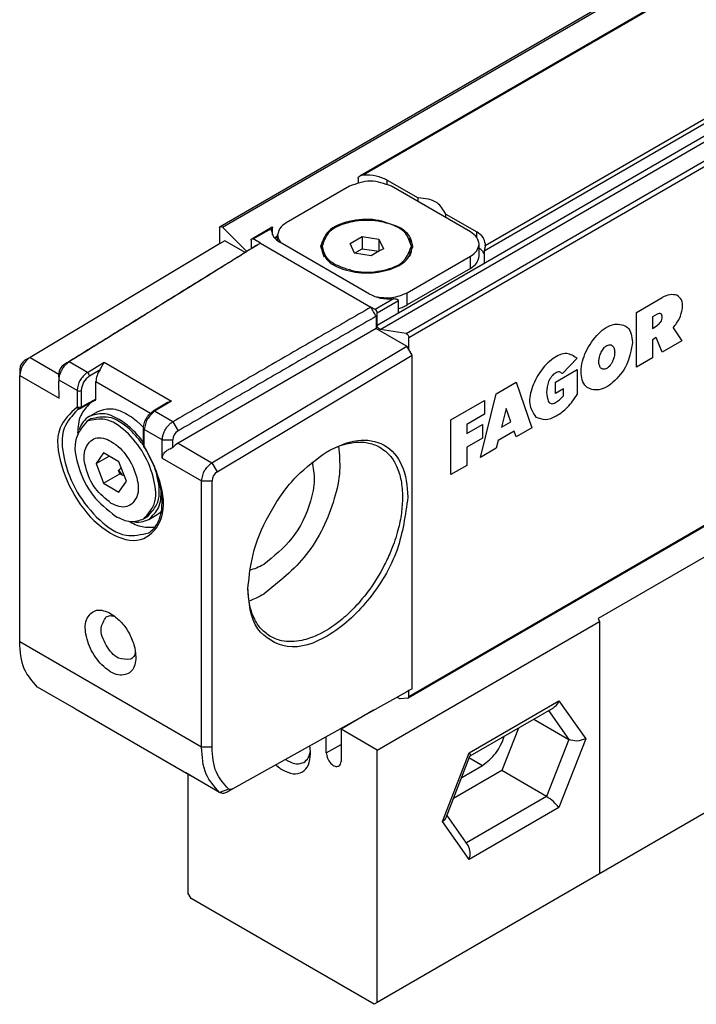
# Model space of a CAD drawing. Header units: millimetres. Extents: x -500 to 996, y -644 to 328.
# Tile 4 of 22: x -234 to -225, y -74 to -61. Entities that reach past the tile are written whole.
import ezdxf

# ---------------------------------------------------------------- set-up
doc = ezdxf.new("R2010")
doc.units = ezdxf.units.MM

# ---------------------------------------------------------------- blocks, each defined once
blk = doc.blocks.new('CABEZA_RANURADA_REGLA_S__10', base_point=(-1157.092, -369.949))
at = {"color": 7, "linetype": 'Continuous'}
for p, q in [((-1080.587, -313.656), (-1078.603, -314.805)), ((-1101.32, -327.953), (-1078.603, -314.805)), ((-1078.603, -314.805), (-1078.603, -331.767)), ((-1098.516, -330.324), (-1092.923, -327.097)), ((-1101.655, -327.901), (-1129.515, -344.026)), ((-1101.655, -345.108), (-1101.655, -327.901)), ((-1101.32, -327.953), (-1101.655, -327.901)), ((-1101.32, -344.915), (-1101.32, -327.953)), ((-1094.726, -328.14), (-1092.073, -329.675)), ((-1094.124, -327.792), (-1092.073, -328.978)), ((-1095.283, -328.463), (-1096.394, -331.325)), ((-1100.132, -334.486), (-1098.516, -330.324)), ((-1098.521, -330.337), (-1098.516, -330.324)), ((-1096.394, -331.325), (-1099.632, -333.199)), ((-1099.081, -331.779), (-1097.695, -330.977)), ((-1093.389, -333.065), (-1096.394, -331.325)), ((-1101.32, -344.915), (-1078.603, -331.767)), ((-1098.656, -336.36), (-1100.077, -334.344)), ((-1129.515, -344.026), (-1129.425, -344.219)), ((-1144.364, -352.865), (-1129.425, -344.219)), ((-1129.425, -344.219), (-1129.425, -361.181)), ((-1101.655, -345.108), (-1129.425, -361.181)), ((-1101.32, -344.915), (-1101.655, -345.108)), ((-1138.114, -353.242), (-1132.521, -350.015)), ((-1144.616, -350.188), (-1146.803, -351.454)), ((-1134.881, -351.381), (-1135.992, -354.243)), ((-1133.848, -350.783), (-1131.497, -352.144)), ((-1147.793, -353.05), (-1147.793, -351.963)), ((-1144.364, -352.865), (-1146.803, -351.454)), ((-1146.803, -351.454), (-1146.803, -353.623)), ((-1144.364, -369.828), (-1144.364, -352.865)), ((-1139.73, -357.404), (-1138.131, -353.262)), ((-1138.131, -353.262), (-1138.114, -353.242)), ((-1138.679, -354.698), (-1137.293, -353.895)), ((-1157.092, -354.497), (-1157.092, -362.461)), ((-1135.992, -354.243), (-1139.23, -356.118)), ((-1132.987, -355.983), (-1135.992, -354.243)), ((-1138.254, -359.278), (-1139.675, -357.262)), ((-1129.425, -361.181), (-1144.364, -369.828)), ((-1156.88, -362.828), (-1157.092, -362.461)), ((-1144.576, -369.949), (-1156.88, -362.828)), ((-1144.364, -369.828), (-1144.576, -369.949))]:
    blk.add_line(p, q, dxfattribs=at)
at = {"color": 3, "linetype": 'Continuous'}
for p, q in [((-1098.595, -330.127), (-1092.553, -326.63)), ((-1092.553, -326.63), (-1091.013, -328.814)), ((-1093.261, -327.293), (-1092.073, -328.978)), ((-1091.013, -329.839), (-1091.013, -328.814)), ((-1092.073, -329.675), (-1092.073, -328.978)), ((-1100.391, -334.754), (-1098.595, -330.127)), ((-1092.073, -329.675), (-1093.389, -333.065)), ((-1091.013, -329.839), (-1092.553, -333.806)), ((-1098.573, -330.469), (-1097.695, -330.977)), ((-1093.389, -333.065), (-1098.779, -336.184)), ((-1092.553, -333.806), (-1098.595, -337.303)), ((-1098.595, -337.303), (-1100.391, -334.754)), ((-1116.492, -339.68), (-1115.738, -337.736)), ((-1115.432, -337.559), (-1114.677, -338.629)), ((-1114.83, -339.024), (-1116.339, -339.897)), ((-1138.193, -353.045), (-1132.151, -349.548)), ((-1132.151, -349.548), (-1130.354, -352.096)), ((-1132.859, -350.211), (-1131.497, -352.144)), ((-1147.793, -353.05), (-1146.803, -352.477)), ((-1131.497, -352.144), (-1132.987, -355.983)), ((-1130.354, -352.096), (-1132.151, -356.724)), ((-1139.989, -357.673), (-1138.193, -353.045)), ((-1138.171, -353.387), (-1137.293, -353.895)), ((-1132.987, -355.983), (-1138.377, -359.103)), ((-1132.151, -356.724), (-1138.193, -360.221)), ((-1138.193, -360.221), (-1139.989, -357.673))]:
    blk.add_line(p, q, dxfattribs=at)
at = {"color": 7, "linetype": 'Continuous'}
for points, knots in [([(-1092.553, -326.63), (-1092.598, -326.728), (-1092.683, -326.915), (-1092.846, -327.038), (-1092.923, -327.097)], [0, 0, 0, 0, 0.3192626, 0.6047194, 0.6047194, 0.6047194, 0.6047194]), ([(-1091.013, -328.814), (-1091.185, -328.924), (-1091.517, -329.134), (-1091.893, -329.029), (-1092.073, -328.978)], [0, 0, 0, 0, 0.583316, 1.119502, 1.119502, 1.119502, 1.119502]), ([(-1097.695, -330.977), (-1097.372, -330.724), (-1096.7, -330.199), (-1096.375, -329.408), (-1096.207, -328.997)], [0, 0, 0, 0, 1.208591, 2.514789, 2.514789, 2.514789, 2.514789]), ([(-1098.595, -330.127), (-1098.566, -330.165), (-1098.522, -330.224), (-1098.518, -330.297), (-1098.516, -330.324)], [0, 0, 0, 0, 0.1380729, 0.2162045, 0.2162045, 0.2162045, 0.2162045]), ([(-1091.013, -329.839), (-1091.192, -329.857), (-1091.559, -329.894), (-1091.899, -329.749), (-1092.073, -329.675)], [0, 0, 0, 0, 0.530448, 1.08893, 1.08893, 1.08893, 1.08893]), ([(-1092.553, -333.806), (-1092.671, -333.668), (-1092.916, -333.382), (-1093.228, -333.173), (-1093.389, -333.065)], [0, 0, 0, 0, 0.544, 1.122304, 1.122304, 1.122304, 1.122304]), ([(-1100.391, -334.754), (-1100.332, -334.717), (-1100.223, -334.648), (-1100.16, -334.537), (-1100.132, -334.486)], [0, 0, 0, 0, 0.2062327, 0.3781989, 0.3781989, 0.3781989, 0.3781989]), ([(-1098.595, -337.303), (-1098.547, -337.132), (-1098.457, -336.809), (-1098.592, -336.504), (-1098.656, -336.36)], [0, 0, 0, 0, 0.5140954, 0.9715545, 0.9715545, 0.9715545, 0.9715545]), ([(-1132.151, -349.548), (-1132.196, -349.646), (-1132.281, -349.833), (-1132.444, -349.957), (-1132.521, -350.015)], [0, 0, 0, 0, 0.3192626, 0.6047194, 0.6047194, 0.6047194, 0.6047194]), ([(-1137.293, -353.895), (-1136.97, -353.643), (-1136.298, -353.117), (-1135.973, -352.326), (-1135.805, -351.916)], [0, 0, 0, 0, 1.208591, 2.514789, 2.514789, 2.514789, 2.514789]), ([(-1148.854, -353.121), (-1148.857, -353.033), (-1148.861, -352.853), (-1148.891, -352.675), (-1148.906, -352.584)], [0, 0, 0, 0, 0.2640183, 0.5397834, 0.5397834, 0.5397834, 0.5397834]), ([(-1130.354, -352.096), (-1130.55, -352.174), (-1130.926, -352.325), (-1131.311, -352.203), (-1131.497, -352.144)], [0, 0, 0, 0, 0.609864, 1.175662, 1.175662, 1.175662, 1.175662]), ([(-1150.728, -354.197), (-1150.496, -354.309), (-1150.075, -354.512), (-1149.363, -354.401), (-1148.909, -353.842), (-1148.873, -353.377), (-1148.854, -353.121)], [0, 0, 0, 0, 0.759585, 1.378584, 1.996766, 2.754743, 2.754743, 2.754743, 2.754743]), ([(-1149.297, -353.693), (-1149.186, -353.597), (-1148.943, -353.389), (-1148.891, -353.072), (-1148.863, -352.9)], [0, 0, 0, 0, 0.4275732, 0.9296149, 0.9296149, 0.9296149, 0.9296149]), ([(-1147.793, -353.05), (-1147.774, -353.175), (-1147.734, -353.437), (-1147.516, -353.746), (-1147.241, -353.989), (-1147.035, -353.956), (-1146.948, -353.942)], [0, 0, 0, 0, 0.375138, 0.780565, 1.128475, 1.382089, 1.382089, 1.382089, 1.382089]), ([(-1138.193, -353.045), (-1138.164, -353.083), (-1138.12, -353.143), (-1138.116, -353.216), (-1138.114, -353.242)], [0, 0, 0, 0, 0.1380729, 0.2162045, 0.2162045, 0.2162045, 0.2162045]), ([(-1151.192, -353.861), (-1151.117, -353.924), (-1150.971, -354.047), (-1150.808, -354.148), (-1150.728, -354.197)], [0, 0, 0, 0, 0.2928867, 0.5739171, 0.5739171, 0.5739171, 0.5739171]), ([(-1150.526, -353.489), (-1150.501, -353.506), (-1150.451, -353.539), (-1150.4, -353.57), (-1150.374, -353.585)], [0, 0, 0, 0, 0.0903728, 0.1792766, 0.1792766, 0.1792766, 0.1792766]), ([(-1150.374, -353.585), (-1150.182, -353.682), (-1149.833, -353.859), (-1149.463, -353.744), (-1149.297, -353.693)], [0, 0, 0, 0, 0.617537, 1.120661, 1.120661, 1.120661, 1.120661]), ([(-1146.948, -353.942), (-1146.906, -353.904), (-1146.815, -353.819), (-1146.807, -353.692), (-1146.803, -353.623)], [0, 0, 0, 0, 0.1629939, 0.3628017, 0.3628017, 0.3628017, 0.3628017]), ([(-1132.151, -356.724), (-1132.269, -356.586), (-1132.514, -356.301), (-1132.826, -356.091), (-1132.987, -355.983)], [0, 0, 0, 0, 0.544, 1.122304, 1.122304, 1.122304, 1.122304]), ([(-1139.989, -357.673), (-1139.93, -357.635), (-1139.821, -357.566), (-1139.758, -357.455), (-1139.73, -357.404)], [0, 0, 0, 0, 0.2062327, 0.3781989, 0.3781989, 0.3781989, 0.3781989]), ([(-1138.193, -360.221), (-1138.145, -360.05), (-1138.055, -359.727), (-1138.19, -359.422), (-1138.254, -359.278)], [0, 0, 0, 0, 0.5140954, 0.9715545, 0.9715545, 0.9715545, 0.9715545])]:
    blk.add_open_spline(points, degree=3, knots=knots, dxfattribs=at)
at = {"color": 3, "linetype": 'Continuous'}
for points, knots in [([(-1115.738, -337.736), (-1115.696, -337.651), (-1115.628, -337.512), (-1115.486, -337.546), (-1115.432, -337.559)], [0, 0, 0, 0, 0.2442487, 0.3979015, 0.3979015, 0.3979015, 0.3979015]), ([(-1114.677, -338.629), (-1114.668, -338.701), (-1114.646, -338.857), (-1114.765, -338.965), (-1114.83, -339.024)], [0, 0, 0, 0, 0.2038571, 0.4481876, 0.4481876, 0.4481876, 0.4481876]), ([(-1116.339, -339.897), (-1116.401, -339.903), (-1116.545, -339.915), (-1116.511, -339.765), (-1116.492, -339.68)], [0, 0, 0, 0, 0.153521, 0.3571808, 0.3571808, 0.3571808, 0.3571808])]:
    blk.add_open_spline(points, degree=3, knots=knots, dxfattribs=at)
blk = doc.blocks.new('REGLA_S_CM-1240__11', base_point=(-1168.406, -355.803))
at = {"color": 7, "linetype": 'Continuous'}
for p, q in [((-1154.929, -317.671), (-646.52, -23.417)), ((-651.658, -28.444), (-1145.548, -314.295)), ((-633.874, -55.11), (-1142.284, -349.365)), ((-1146.238, -314.966), (-1150.48, -317.421)), ((-1143.692, -314.557), (-1141.622, -315.755)), ((-1138.106, -318.035), (-1143.409, -314.966)), ((-1141.622, -316), (-1141.622, -315.755)), ((-1139.752, -317.083), (-1139.752, -316.838)), ((-1139.752, -316.838), (-1137.682, -318.036)), ((-1154.971, -317.763), (-1154.971, -318.828)), ((-1153.144, -319.354), (-1154.781, -317.719)), ((-1152.808, -318.497), (-1151.441, -317.705)), ((-1151.48, -317.796), (-1151.49, -317.913)), ((-1151.066, -318.626), (-1151.066, -318.24)), ((-1154.971, -318.828), (-1167.711, -326.467)), ((-1154.617, -318.625), (-1154.971, -318.828)), ((-1153.247, -319.418), (-1154.617, -318.625)), ((-1152.849, -318.588), (-1152.849, -319.171)), ((-1152.213, -318.793), (-1152.708, -318.507)), ((-1151.066, -318.371), (-1151.241, -318.473)), ((-1144.894, -322.21), (-1150.905, -318.732)), ((-1146.186, -318.824), (-1145.37, -318.351)), ((-1145.888, -319.47), (-1146.186, -318.824)), ((-1145.37, -318.351), (-1144.255, -318.524)), ((-1145.37, -318.351), (-1145.37, -319.167)), ((-1144.255, -318.524), (-1143.956, -319.17)), ((-1144.255, -318.524), (-1144.255, -319.34)), ((-1137.52, -319.669), (-1137.52, -318.854)), ((-1137.106, -318.971), (-1137.096, -318.854)), ((-1148.071, -319.16), (-1148.071, -318.997)), ((-1145.888, -319.47), (-1145.37, -319.167)), ((-1144.772, -319.643), (-1145.888, -319.47)), ((-1145.37, -319.167), (-1144.255, -319.34)), ((-1144.255, -319.34), (-1144.772, -319.643)), ((-1143.956, -319.17), (-1144.255, -319.34)), ((-1142.071, -319.16), (-1142.071, -318.997)), ((-1142.927, -323.483), (-1137.174, -320.153)), ((-1142.349, -322.128), (-1138.106, -319.672)), ((-1138.106, -320.488), (-1142.349, -322.943)), ((-1144.505, -323.254), (-1144.788, -323.09)), ((-1144.364, -324.326), (-1144.364, -323.499)), ((-1144.435, -323.703), (-1144.435, -324.518)), ((-1144.435, -324.518), (-1157.757, -332.228)), ((-1144.435, -324.518), (-1142.384, -325.705)), ((-1142.432, -324.866), (-1144.174, -324.589)), ((-1142.243, -325.95), (-1142.243, -325.129)), ((-1155.478, -333.547), (-1142.384, -325.705)), ((-1142.243, -325.95), (-1142.384, -325.705)), ((-1142.03, -326.317), (-1142.243, -325.95)), ((-1167.711, -326.467), (-1168.058, -326.666)), ((-1155.118, -334.156), (-1142.03, -326.317)), ((-1142.03, -348.743), (-1142.03, -326.317)), ((-1168.406, -327.275), (-1168.406, -327.684)), ((-1168.406, -345.59), (-1168.406, -327.684)), ((-1165.761, -327.992), (-1165.767, -327.579)), ((-1163.279, -329.26), (-1163.279, -328.096)), ((-1158.542, -329.55), (-1159.432, -330.083)), ((-1164.338, -329.912), (-1164.512, -329.993)), ((-1164.269, -329.807), (-1164.41, -329.841)), ((-1164.314, -329.901), (-1164.338, -329.912)), ((-1163.727, -330.433), (-1163.161, -330.106)), ((-1163.627, -330.606), (-1163.874, -330.75)), ((-1160.085, -332.345), (-1160.085, -331.229)), ((-1160.053, -332.453), (-1160.07, -332.389)), ((-1162.764, -332.888), (-1163.274, -333.612)), ((-1163.274, -333.612), (-1162.394, -333.102)), ((-1161.743, -333.478), (-1162.764, -332.888)), ((-1161.233, -334.793), (-1161.743, -333.478)), ((-1163.274, -333.612), (-1162.764, -334.926)), ((-1161.668, -334.292), (-1161.763, -334.048)), ((-1162.764, -334.926), (-1161.668, -334.292)), ((-1161.743, -335.517), (-1161.233, -334.793)), ((-1161.479, -334.401), (-1161.668, -334.292)), ((-1156.173, -352.671), (-1156.173, -334.764)), ((-1155.466, -352.671), (-1155.466, -334.764)), ((-1162.764, -334.926), (-1161.743, -335.517)), ((-1159.82, -337.184), (-1160.067, -337.327)), ((-1159.72, -337.357), (-1159.154, -337.03)), ((-1164.896, -349.959), (-1167.202, -348.625)), ((-1142.03, -348.743), (-1142.243, -348.865)), ((-1142.384, -348.946), (-1154.086, -355.478)), ((-1142.953, -349.35), (-1143.007, -349.289)), ((-1142.313, -349.374), (-1142.823, -349.419)), ((-1142.243, -348.865), (-1142.384, -348.946)), ((-1142.313, -349.374), (-1142.284, -349.365)), ((-1142.243, -349.274), (-1142.243, -348.865)), ((-1164.864, -349.981), (-1164.896, -349.959)), ((-1164.661, -350.116), (-1164.864, -349.981)), ((-1157.031, -354.532), (-1164.661, -350.116)), ((-1157.031, -354.532), (-1157.238, -354.395)), ((-1154.969, -355.705), (-1157.238, -354.395)), ((-1154.935, -355.728), (-1154.969, -355.705)), ((-1154.086, -355.478), (-1154.446, -355.685))]:
    blk.add_line(p, q, dxfattribs=at)
at = {"color": 3, "linetype": 'Continuous'}
for p, q in [((-1154.781, -317.719), (-646.371, -23.465)), ((-651.697, -28.534), (-1145.309, -314.224)), ((-635.954, -30.071), (-1144.364, -324.326)), ((-1144.174, -324.589), (-635.764, -30.334)), ((-1142.432, -324.866), (-634.023, -30.611)), ((-1142.243, -325.129), (-633.833, -30.875)), ((-643.144, -33.406), (-1137.174, -319.337)), ((-643.495, -33.282), (-1137.106, -318.971)), ((-633.833, -55.019), (-1142.243, -349.274)), ((-1143.692, -314.83), (-1143.692, -314.557)), ((-1152.708, -318.507), (-1151.48, -317.796)), ((-1137.682, -318.398), (-1137.682, -318.036)), ((-1152.213, -318.793), (-1144.788, -323.09)), ((-1151.066, -318.317), (-1151.274, -318.437)), ((-1138.106, -320.488), (-1138.106, -319.672)), ((-1142.349, -322.943), (-1142.349, -322.128)), ((-1143.278, -322.543), (-1144.505, -323.254)), ((-1142.927, -322.667), (-1144.364, -323.499)), ((-1126.933, -323.45), (-1125.209, -322.452)), ((-1126.933, -327.122), (-1126.933, -323.45)), ((-1125.541, -323.562), (-1125.872, -323.754)), ((-1125.872, -323.754), (-1125.872, -324.519)), ((-1125.872, -324.519), (-1125.541, -324.327)), ((-1124.473, -324.474), (-1123.883, -325.357)), ((-1125.607, -325.13), (-1125.872, -325.284)), ((-1125.872, -325.284), (-1125.872, -326.508)), ((-1125.209, -326.124), (-1125.607, -325.13)), ((-1123.883, -325.357), (-1125.209, -326.124)), ((-1167.711, -326.467), (-1165.767, -327.592)), ((-1165.078, -326.767), (-1165.429, -326.969)), ((-1163.857, -327.474), (-1165.078, -326.767)), ((-1163.857, -327.474), (-1162.726, -326.796)), ((-1162.726, -326.796), (-1158.2, -329.416)), ((-1130.931, -326.529), (-1131.922, -327.561)), ((-1125.872, -326.508), (-1126.933, -327.122)), ((-1163.713, -327.717), (-1163.006, -327.294)), ((-1132.382, -328.133), (-1130.922, -327.289)), ((-1130.922, -327.289), (-1130.922, -328.972)), ((-1168.406, -327.684), (-1165.761, -329.215)), ((-1164.552, -328.691), (-1165.761, -327.992)), ((-1163.279, -328.096), (-1159.612, -330.218)), ((-1136.364, -328.908), (-1135.037, -328.14)), ((-1135.037, -328.14), (-1133.976, -331.198)), ((-1132.382, -328.898), (-1132.382, -328.133)), ((-1164.552, -328.691), (-1164.552, -329.807)), ((-1164.269, -328.691), (-1164.269, -329.807)), ((-1131.851, -328.591), (-1132.382, -328.898)), ((-1131.851, -329.05), (-1131.851, -328.591)), ((-1158.2, -329.416), (-1159.332, -330.093)), ((-1139.415, -330.674), (-1137.16, -329.369)), ((-1137.425, -333.194), (-1136.364, -328.908)), ((-1137.16, -329.369), (-1137.16, -330.287)), ((-1164.41, -329.841), (-1164.552, -329.807)), ((-1164.378, -329.889), (-1164.448, -329.908)), ((-1164.314, -329.901), (-1164.284, -329.869)), ((-1158.111, -330.8), (-1159.332, -330.093)), ((-1135.7, -329.901), (-1136.01, -331.151)), ((-1135.391, -330.793), (-1135.7, -329.901)), ((-1158.111, -330.8), (-1157.754, -331.411)), ((-1139.415, -334.346), (-1139.415, -330.674)), ((-1137.16, -330.287), (-1138.354, -330.978)), ((-1136.01, -331.151), (-1135.391, -330.793)), ((-1160.026, -332.427), (-1160.026, -331.311)), ((-1158.817, -332.01), (-1160.026, -331.311)), ((-1138.354, -331.59), (-1137.292, -330.976)), ((-1138.354, -330.978), (-1138.354, -331.59)), ((-1137.292, -330.976), (-1137.292, -331.893)), ((-1135.17, -331.43), (-1136.231, -332.044)), ((-1135.037, -331.812), (-1135.17, -331.43)), ((-1133.976, -331.198), (-1135.037, -331.812)), ((-1158.817, -332.01), (-1158.104, -332.014)), ((-1137.292, -331.893), (-1138.354, -332.508)), ((-1136.231, -332.044), (-1136.364, -332.58)), ((-1157.757, -332.228), (-1155.478, -333.547)), ((-1138.354, -332.508), (-1138.354, -333.732)), ((-1136.364, -332.58), (-1137.425, -333.194)), ((-1158.817, -333.234), (-1156.173, -334.764)), ((-1155.478, -333.547), (-1155.118, -334.156)), ((-1138.354, -333.732), (-1139.415, -334.346)), ((-1156.173, -334.764), (-1155.466, -334.764)), ((-1156.173, -352.671), (-1168.406, -345.59)), ((-1155.466, -352.671), (-1156.173, -352.671)), ((-1157.238, -354.395), (-1157.275, -354.371)), ((-1154.348, -355.488), (-1154.969, -355.705))]:
    blk.add_line(p, q, dxfattribs=at)
at = {"color": 7, "linetype": 'Continuous'}
for centre, radius, start, end in [((-1145.28, -314.764), 0.541, 93.08565, 119.78), ((-1144.647, -323.499), 0.283, 0.03061, 59.96946), ((-1167.695, -327.277), 0.711, 120.7468, 179.82977), ((-1165.045, -327.58), 0.722, 122.10686, 179.89996), ((-1157.939, -330.58), 1.193, 102.65478, 120.35263), ((-1157.402, -332.018), 0.703, 120.0987, 179.62756), ((-1157.09, -333.342), 1.298, 120.9036, 141.35873), ((-1159.968, -332.897), 2.133, 212.67988, 224.88114), ((-1154.755, -334.766), 0.711, 120.7468, 179.82977)]:
    blk.add_arc(centre, radius, start, end, dxfattribs=at)
at = {"color": 3, "linetype": 'Continuous'}
for centre, radius, start, end in [((-1164, -327.723), 0.287, 1.04794, 60.11259), ((-1164.41, -328.447), 0.282, 239.93883, 300.06117), ((-1164.361, -329.714), 0.212, 205.94051, 245.9343), ((-1164.388, -329.775), 0.146, 246.05873, 290.2818)]:
    blk.add_arc(centre, radius, start, end, dxfattribs=at)
at = {"color": 7, "linetype": 'Continuous'}
for points, knots in [([(-1145.659, -314.426), (-1145.659, -314.421), (-1145.658, -314.406), (-1145.646, -314.38), (-1145.623, -314.35), (-1145.589, -314.32), (-1145.562, -314.303), (-1145.548, -314.295)], [0, 0, 0, 0, 0.0161355, 0.0436323, 0.0854575, 0.1294828, 0.1788192, 0.1788192, 0.1788192, 0.1788192]), ([(-1143.692, -314.557), (-1143.936, -314.449), (-1144.45, -314.222), (-1145.013, -314.224), (-1145.309, -314.224)], [0, 0, 0, 0, 0.791588, 1.666828, 1.666828, 1.666828, 1.666828]), ([(-1139.752, -316.838), (-1139.923, -316.554), (-1140.334, -315.871), (-1141.147, -315.798), (-1141.622, -315.755)], [0, 0, 0, 0, 0.94613, 2.278226, 2.278226, 2.278226, 2.278226]), ([(-1150.48, -317.421), (-1150.648, -317.531), (-1150.951, -317.731), (-1151.031, -318.082), (-1151.066, -318.24)], [0, 0, 0, 0, 0.573572, 1.041979, 1.041979, 1.041979, 1.041979]), ([(-1142.879, -317.728), (-1143.403, -317.524), (-1144.493, -317.099), (-1146.161, -317.249), (-1147.703, -317.767), (-1148.032, -318.632), (-1148.171, -318.997)], [0, 0, 0, 0, 1.661471, 3.455453, 4.99559, 6.12102, 6.12102, 6.12102, 6.12102]), ([(-1142.071, -318.997), (-1142.174, -318.683), (-1142.415, -317.952), (-1143.655, -317.401), (-1145.071, -317.185), (-1146.487, -317.401), (-1147.727, -317.952), (-1147.968, -318.683), (-1148.071, -318.997)], [0, 0, 0, 0, 0.956691, 2.225392, 3.743318, 5.261244, 6.529945, 7.486636, 7.486636, 7.486636, 7.486636]), ([(-1154.971, -317.763), (-1154.969, -317.743), (-1154.967, -317.707), (-1154.941, -317.682), (-1154.929, -317.671)], [0, 0, 0, 0, 0.0570879, 0.1036576, 0.1036576, 0.1036576, 0.1036576]), ([(-1154.929, -317.671), (-1154.905, -317.667), (-1154.849, -317.657), (-1154.806, -317.697), (-1154.781, -317.719)], [0, 0, 0, 0, 0.0695574, 0.1640678, 0.1640678, 0.1640678, 0.1640678]), ([(-1151.49, -317.913), (-1151.455, -318.071), (-1151.376, -318.422), (-1151.072, -318.622), (-1150.905, -318.732)], [0, 0, 0, 0, 0.468406, 1.041979, 1.041979, 1.041979, 1.041979]), ([(-1151.48, -317.796), (-1151.478, -317.787), (-1151.474, -317.766), (-1151.466, -317.738), (-1151.453, -317.718), (-1151.444, -317.708), (-1151.441, -317.705)], [0, 0, 0, 0, 0.0290335, 0.0618154, 0.0878657, 0.1004797, 0.1004797, 0.1004797, 0.1004797]), ([(-1151.441, -317.705), (-1151.439, -317.705), (-1151.435, -317.704), (-1151.419, -317.698), (-1151.414, -317.732), (-1151.413, -317.749), (-1151.413, -317.756)], [0, 0, 0, 0, 0.00678221, 0.01356443, 0.04625814, 0.07032487, 0.07032487, 0.07032487, 0.07032487]), ([(-1151.413, -318.233), (-1151.413, -318.222), (-1151.413, -318.199), (-1151.413, -318.108), (-1151.413, -317.96), (-1151.413, -317.824), (-1151.413, -317.756)], [0, 0, 0, 0, 0.0345154, 0.0690307, 0.2729026, 0.4767745, 0.4767745, 0.4767745, 0.4767745]), ([(-1151.066, -318.24), (-1151.055, -318.333), (-1151.032, -318.527), (-1150.913, -318.682), (-1150.85, -318.763)], [0, 0, 0, 0, 0.2757597, 0.5755629, 0.5755629, 0.5755629, 0.5755629]), ([(-1141.971, -318.997), (-1142.026, -318.752), (-1142.149, -318.208), (-1142.62, -317.899), (-1142.879, -317.728)], [0, 0, 0, 0, 0.72603, 1.615067, 1.615067, 1.615067, 1.615067]), ([(-1137.52, -318.854), (-1137.556, -318.696), (-1137.635, -318.345), (-1137.939, -318.145), (-1138.106, -318.035)], [0, 0, 0, 0, 0.468406, 1.041979, 1.041979, 1.041979, 1.041979]), ([(-1137.096, -318.854), (-1137.132, -318.697), (-1137.211, -318.345), (-1137.515, -318.146), (-1137.682, -318.036)], [0, 0, 0, 0, 0.468406, 1.041979, 1.041979, 1.041979, 1.041979]), ([(-1152.456, -318.933), (-1153.486, -319.575), (-1155.545, -320.859), (-1158.681, -322.802), (-1161.859, -324.772), (-1164.005, -326.102), (-1165.078, -326.767)], [0, 0, 0, 0, 3.640379, 7.280749, 11.068355, 14.855965, 14.855965, 14.855965, 14.855965]), ([(-1152.849, -318.588), (-1152.848, -318.568), (-1152.846, -318.532), (-1152.82, -318.507), (-1152.808, -318.497)], [0, 0, 0, 0, 0.0570879, 0.1036576, 0.1036576, 0.1036576, 0.1036576]), ([(-1152.808, -318.497), (-1152.793, -318.492), (-1152.758, -318.481), (-1152.726, -318.497), (-1152.708, -318.507)], [0, 0, 0, 0, 0.0468022, 0.1042475, 0.1042475, 0.1042475, 0.1042475]), ([(-1152.456, -318.933), (-1152.445, -318.926), (-1152.423, -318.914), (-1152.371, -318.884), (-1152.301, -318.844), (-1152.242, -318.81), (-1152.213, -318.793)], [0, 0, 0, 0, 0.0382319, 0.0764639, 0.1784157, 0.2803675, 0.2803675, 0.2803675, 0.2803675]), ([(-1147.92, -318.452), (-1147.985, -318.551), (-1148.112, -318.742), (-1148.15, -318.968), (-1148.168, -319.079)], [0, 0, 0, 0, 0.3494308, 0.6804375, 0.6804375, 0.6804375, 0.6804375]), ([(-1141.974, -319.079), (-1141.993, -318.969), (-1142.03, -318.743), (-1142.157, -318.551), (-1142.222, -318.452)], [0, 0, 0, 0, 0.3296033, 0.6804632, 0.6804632, 0.6804632, 0.6804632]), ([(-1138.106, -319.672), (-1137.939, -319.562), (-1137.635, -319.363), (-1137.556, -319.012), (-1137.52, -318.854)], [0, 0, 0, 0, 0.573572, 1.041979, 1.041979, 1.041979, 1.041979]), ([(-1137.106, -318.971), (-1137.111, -318.998), (-1137.122, -319.052), (-1137.142, -319.143), (-1137.165, -319.237), (-1137.171, -319.307), (-1137.174, -319.337)], [0, 0, 0, 0, 0.0824598, 0.1631308, 0.2800658, 0.3724617, 0.3724617, 0.3724617, 0.3724617]), ([(-1152.566, -318.996), (-1153.637, -319.66), (-1155.78, -320.988), (-1158.995, -322.981), (-1162.211, -324.974), (-1164.356, -326.304), (-1165.429, -326.969)], [0, 0, 0, 0, 3.780475, 7.56095, 11.348122, 15.132691, 15.132691, 15.132691, 15.132691]), ([(-1148.171, -318.997), (-1148.064, -319.322), (-1147.816, -320.077), (-1146.534, -320.647), (-1145.071, -320.87), (-1143.608, -320.647), (-1142.326, -320.077), (-1142.078, -319.322), (-1141.971, -318.997)], [0, 0, 0, 0, 0.988581, 2.299572, 3.868095, 5.436619, 6.74761, 7.736191, 7.736191, 7.736191, 7.736191]), ([(-1148.071, -318.997), (-1148.018, -319.234), (-1147.899, -319.761), (-1147.443, -320.06), (-1147.192, -320.225)], [0, 0, 0, 0, 0.70261, 1.562968, 1.562968, 1.562968, 1.562968]), ([(-1147.92, -319.705), (-1147.963, -319.617), (-1148.05, -319.446), (-1148.064, -319.254), (-1148.071, -319.16)], [0, 0, 0, 0, 0.2905108, 0.5703047, 0.5703047, 0.5703047, 0.5703047]), ([(-1147.192, -320.225), (-1146.685, -320.423), (-1145.63, -320.834), (-1144.016, -320.689), (-1142.524, -320.188), (-1142.206, -319.351), (-1142.071, -318.997)], [0, 0, 0, 0, 1.607876, 3.343987, 4.834442, 5.923568, 5.923568, 5.923568, 5.923568]), ([(-1142.071, -319.16), (-1142.078, -319.254), (-1142.093, -319.446), (-1142.179, -319.617), (-1142.223, -319.705)], [0, 0, 0, 0, 0.2798043, 0.5703049, 0.5703049, 0.5703049, 0.5703049]), ([(-1137.174, -319.513), (-1137.217, -319.441), (-1137.309, -319.29), (-1137.447, -319.179), (-1137.52, -319.12)], [0, 0, 0, 0, 0.2489913, 0.5274307, 0.5274307, 0.5274307, 0.5274307]), ([(-1138.106, -320.488), (-1137.939, -320.378), (-1137.635, -320.178), (-1137.556, -319.827), (-1137.52, -319.669)], [0, 0, 0, 0, 0.573572, 1.041979, 1.041979, 1.041979, 1.041979]), ([(-1144.894, -322.21), (-1144.65, -322.318), (-1144.136, -322.545), (-1143.573, -322.544), (-1143.278, -322.543)], [0, 0, 0, 0, 0.791588, 1.666828, 1.666828, 1.666828, 1.666828]), ([(-1144.517, -322.382), (-1144.134, -322.437), (-1143.388, -322.545), (-1142.689, -322.264), (-1142.349, -322.128)], [0, 0, 0, 0, 1.137157, 2.217642, 2.217642, 2.217642, 2.217642]), ([(-1142.927, -322.667), (-1142.935, -322.646), (-1142.95, -322.603), (-1143.011, -322.577), (-1143.081, -322.555), (-1143.17, -322.542), (-1143.241, -322.543), (-1143.278, -322.543)], [0, 0, 0, 0, 0.0637659, 0.132437, 0.1843987, 0.2871357, 0.3979618, 0.3979618, 0.3979618, 0.3979618]), ([(-1142.927, -323.177), (-1142.825, -323.147), (-1142.624, -323.088), (-1142.439, -322.991), (-1142.349, -322.943)], [0, 0, 0, 0, 0.3193034, 0.6252407, 0.6252407, 0.6252407, 0.6252407]), ([(-1144.788, -323.09), (-1145.897, -323.732), (-1148.116, -325.016), (-1151.445, -326.943), (-1154.777, -328.871), (-1156.999, -330.157), (-1158.111, -330.8)], [0, 0, 0, 0, 3.844463, 7.688926, 11.540639, 15.392349, 15.392349, 15.392349, 15.392349]), ([(-1144.435, -323.703), (-1145.544, -324.344), (-1147.762, -325.628), (-1151.092, -327.555), (-1154.422, -329.482), (-1156.644, -330.768), (-1157.754, -331.411)], [0, 0, 0, 0, 3.844463, 7.688926, 11.540199, 15.388824, 15.388824, 15.388824, 15.388824]), ([(-1144.174, -324.589), (-1144.223, -324.562), (-1144.327, -324.505), (-1144.351, -324.388), (-1144.364, -324.326)], [0, 0, 0, 0, 0.1603525, 0.3392879, 0.3392879, 0.3392879, 0.3392879]), ([(-1142.432, -324.866), (-1142.383, -324.893), (-1142.279, -324.951), (-1142.255, -325.068), (-1142.243, -325.129)], [0, 0, 0, 0, 0.1603525, 0.3392879, 0.3392879, 0.3392879, 0.3392879]), ([(-1167.711, -326.467), (-1167.899, -326.629), (-1168.274, -326.953), (-1168.362, -327.441), (-1168.406, -327.684)], [0, 0, 0, 0, 0.72207, 1.440202, 1.440202, 1.440202, 1.440202]), ([(-1165.761, -327.992), (-1165.759, -327.952), (-1165.756, -327.871), (-1165.729, -327.711), (-1165.669, -327.515), (-1165.564, -327.293), (-1165.429, -327.088), (-1165.294, -326.936), (-1165.175, -326.832), (-1165.11, -326.788), (-1165.078, -326.767)], [0, 0, 0, 0, 0.118568, 0.244947, 0.483476, 0.732085, 0.979995, 1.217224, 1.338664, 1.452747, 1.452747, 1.452747, 1.452747]), ([(-1163.006, -327.294), (-1162.979, -327.25), (-1162.923, -327.161), (-1162.855, -327.028), (-1162.791, -326.904), (-1162.747, -326.831), (-1162.726, -326.796)], [0, 0, 0, 0, 0.1542313, 0.3160376, 0.4482133, 0.57126, 0.57126, 0.57126, 0.57126]), ([(-1163.006, -327.294), (-1163.084, -327.424), (-1163.232, -327.673), (-1163.264, -327.959), (-1163.279, -328.096)], [0, 0, 0, 0, 0.4493539, 0.8557103, 0.8557103, 0.8557103, 0.8557103]), ([(-1165.767, -328.096), (-1165.765, -328.079), (-1165.76, -328.044), (-1165.761, -328.009), (-1165.761, -327.992)], [0, 0, 0, 0, 0.0524032, 0.1045283, 0.1045283, 0.1045283, 0.1045283]), ([(-1165.761, -329.215), (-1165.761, -329.166), (-1165.761, -329.076), (-1165.761, -328.944), (-1165.762, -328.803), (-1165.763, -328.652), (-1165.764, -328.499), (-1165.765, -328.364), (-1165.766, -328.232), (-1165.767, -328.144), (-1165.767, -328.096)], [0, 0, 0, 0, 0.145507, 0.270792, 0.397007, 0.566974, 0.725532, 0.854229, 0.974236, 1.119014, 1.119014, 1.119014, 1.119014]), ([(-1163.681, -329.551), (-1163.918, -329.809), (-1164.439, -330.377), (-1164.489, -331.151), (-1164.516, -331.573)], [0, 0, 0, 0, 1.021175, 2.246161, 2.246161, 2.246161, 2.246161]), ([(-1163.321, -329.352), (-1163.404, -329.398), (-1163.569, -329.489), (-1163.799, -329.616), (-1164.048, -329.754), (-1164.213, -329.845), (-1164.314, -329.901)], [0, 0, 0, 0, 0.282322, 0.566924, 0.789535, 1.133862, 1.133862, 1.133862, 1.133862]), ([(-1163.321, -329.352), (-1163.314, -329.347), (-1163.304, -329.34), (-1163.29, -329.321), (-1163.282, -329.296), (-1163.28, -329.273), (-1163.279, -329.26)], [0, 0, 0, 0, 0.0260129, 0.0373489, 0.0686526, 0.1058803, 0.1058803, 0.1058803, 0.1058803]), ([(-1163.161, -330.106), (-1162.893, -330.015), (-1162.311, -329.818), (-1161.316, -330.163), (-1160.662, -330.62), (-1160.252, -330.999), (-1160.14, -331.114), (-1160.083, -331.172)], [0, 0, 0, 0, 0.829099, 1.801441, 2.988824, 3.229074, 3.472227, 3.472227, 3.472227, 3.472227]), ([(-1160.085, -331.229), (-1160.083, -331.188), (-1160.078, -331.085), (-1160.046, -330.923), (-1159.984, -330.747), (-1159.895, -330.567), (-1159.79, -330.411), (-1159.678, -330.28), (-1159.567, -330.174), (-1159.48, -330.116), (-1159.432, -330.083)], [0, 0, 0, 0, 0.123224, 0.307952, 0.492493, 0.680984, 0.909249, 1.056465, 1.194632, 1.369481, 1.369481, 1.369481, 1.369481]), ([(-1163.874, -330.75), (-1164.175, -331.12), (-1164.888, -331.999), (-1164.489, -333.949), (-1163.626, -335.808), (-1162.508, -336.706), (-1161.971, -337.137)], [0, 0, 0, 0, 1.374363, 3.258967, 5.456172, 7.491677, 7.491677, 7.491677, 7.491677]), ([(-1163.727, -330.433), (-1163.878, -330.547), (-1164.192, -330.783), (-1164.34, -331.148), (-1164.416, -331.338)], [0, 0, 0, 0, 0.555662, 1.156696, 1.156696, 1.156696, 1.156696]), ([(-1160.067, -337.327), (-1159.79, -337.015), (-1159.143, -336.288), (-1159.329, -334.581), (-1159.991, -332.893), (-1161.125, -331.478), (-1162.513, -330.466), (-1163.465, -330.665), (-1163.874, -330.75)], [0, 0, 0, 0, 1.208124, 2.813658, 4.736198, 6.658738, 8.264271, 9.472395, 9.472395, 9.472395, 9.472395]), ([(-1161.723, -330.633), (-1162.081, -330.452), (-1162.73, -330.124), (-1163.418, -330.338), (-1163.727, -330.433)], [0, 0, 0, 0, 1.148906, 2.08495, 2.08495, 2.08495, 2.08495]), ([(-1160.063, -332.421), (-1160.21, -332.216), (-1160.501, -331.813), (-1161.223, -331.094), (-1162.266, -330.32), (-1163.218, -330.52), (-1163.627, -330.606)], [0, 0, 0, 0, 0.752737, 1.485076, 3.090609, 4.298733, 4.298733, 4.298733, 4.298733]), ([(-1160.085, -332.185), (-1160.327, -331.872), (-1160.794, -331.27), (-1161.421, -330.84), (-1161.723, -330.633)], [0, 0, 0, 0, 1.17786, 2.26878, 2.26878, 2.26878, 2.26878]), ([(-1158.817, -332.01), (-1158.816, -331.971), (-1158.813, -331.889), (-1158.784, -331.731), (-1158.722, -331.535), (-1158.613, -331.315), (-1158.474, -331.113), (-1158.334, -330.964), (-1158.211, -330.862), (-1158.143, -330.82), (-1158.111, -330.8)], [0, 0, 0, 0, 0.118443, 0.244528, 0.482429, 0.730713, 0.979012, 1.217656, 1.340391, 1.456148, 1.456148, 1.456148, 1.456148]), ([(-1162.254, -336.282), (-1161.887, -336.44), (-1161.204, -336.734), (-1160.321, -335.752), (-1160.496, -334.429), (-1161.109, -333.113), (-1162.053, -332.117), (-1163.318, -331.682), (-1164.182, -332.649), (-1164.006, -333.971), (-1163.43, -335.32), (-1162.637, -335.968), (-1162.254, -336.282)], [0, 0, 0, 0, 1.081612, 2.011886, 3.297102, 4.859806, 6.324148, 7.405858, 8.336175, 9.621289, 11.184019, 12.648433, 12.648433, 12.648433, 12.648433]), ([(-1158.817, -333.234), (-1158.817, -333.132), (-1158.817, -332.928), (-1158.817, -332.622), (-1158.817, -332.316), (-1158.817, -332.112), (-1158.817, -332.01)], [0, 0, 0, 0, 0.305808, 0.611616, 0.917424, 1.223231, 1.223231, 1.223231, 1.223231]), ([(-1158.104, -332.531), (-1158.104, -332.445), (-1158.104, -332.272), (-1158.104, -332.1), (-1158.104, -332.014)], [0, 0, 0, 0, 0.2585172, 0.5170345, 0.5170345, 0.5170345, 0.5170345]), ([(-1147.763, -332.811), (-1147.091, -332.476), (-1145.874, -331.87), (-1143.801, -332.16), (-1142.467, -333.769), (-1142.365, -335.115), (-1142.309, -335.856)], [0, 0, 0, 0, 2.214903, 4.013032, 5.799761, 7.992372, 7.992372, 7.992372, 7.992372]), ([(-1147.763, -332.811), (-1147.499, -332.678), (-1146.92, -332.386), (-1145.991, -332.151), (-1145.032, -332.138), (-1144.489, -332.368), (-1144.227, -332.478)], [0, 0, 0, 0, 0.883187, 1.94236, 2.850942, 3.696008, 3.696008, 3.696008, 3.696008]), ([(-1160.07, -332.389), (-1160.074, -332.382), (-1160.082, -332.369), (-1160.084, -332.353), (-1160.085, -332.345)], [0, 0, 0, 0, 0.02297938, 0.04730198, 0.04730198, 0.04730198, 0.04730198]), ([(-1159.729, -338.257), (-1159.616, -338.175), (-1159.407, -338.022), (-1159.17, -337.692), (-1158.963, -337.248), (-1158.824, -336.596), (-1158.822, -335.75), (-1158.961, -334.962), (-1159.169, -334.25), (-1159.39, -333.678), (-1159.685, -333.056), (-1159.92, -332.671), (-1160.053, -332.453)], [0, 0, 0, 0, 0.418594, 0.770215, 1.206822, 1.878792, 2.752733, 3.729218, 4.26914, 4.976407, 5.5669, 6.330275, 6.330275, 6.330275, 6.330275]), ([(-1158.817, -333.234), (-1158.815, -333.199), (-1158.81, -333.117), (-1158.765, -333.005), (-1158.692, -332.893), (-1158.601, -332.798), (-1158.489, -332.711), (-1158.366, -332.638), (-1158.236, -332.577), (-1158.146, -332.545), (-1158.104, -332.531)], [0, 0, 0, 0, 0.104178, 0.244833, 0.353905, 0.504513, 0.637224, 0.779375, 0.933566, 1.065769, 1.065769, 1.065769, 1.065769]), ([(-1153.065, -341.972), (-1152.966, -341.104), (-1152.757, -339.279), (-1151.553, -336.732), (-1149.944, -334.419), (-1148.466, -333.329), (-1147.763, -332.811)], [0, 0, 0, 0, 2.603734, 5.476775, 8.349816, 10.953551, 10.953551, 10.953551, 10.953551]), ([(-1146.967, -332.442), (-1146.917, -332.991), (-1146.811, -334.177), (-1147.38, -336.725), (-1148.841, -339.85), (-1150.974, -341.562), (-1152.001, -342.385)], [0, 0, 0, 0, 1.643403, 3.552618, 7.764625, 11.669833, 11.669833, 11.669833, 11.669833]), ([(-1144.227, -332.478), (-1143.952, -332.676), (-1143.471, -333.023), (-1143.007, -333.838), (-1142.715, -334.765), (-1142.682, -335.48), (-1142.665, -335.858)], [0, 0, 0, 0, 1.003124, 1.754489, 2.763901, 3.89417, 3.89417, 3.89417, 3.89417]), ([(-1148.739, -333.495), (-1148.672, -333.897), (-1148.525, -334.782), (-1148.915, -336.585), (-1149.906, -338.709), (-1151.32, -339.844), (-1152.001, -340.39)], [0, 0, 0, 0, 1.215016, 2.666687, 5.457208, 8.044469, 8.044469, 8.044469, 8.044469]), ([(-1161.571, -333.921), (-1161.603, -333.942), (-1161.667, -333.985), (-1161.73, -334.027), (-1161.763, -334.048)], [0, 0, 0, 0, 0.1134319, 0.2294229, 0.2294229, 0.2294229, 0.2294229]), ([(-1159.82, -337.184), (-1159.541, -336.873), (-1158.893, -336.148), (-1159.037, -334.943), (-1159.242, -334.111), (-1159.355, -333.801), (-1159.413, -333.645)], [0, 0, 0, 0, 1.208124, 2.813658, 3.30161, 3.80044, 3.80044, 3.80044, 3.80044]), ([(-1156.173, -334.764), (-1156.129, -334.521), (-1156.041, -334.033), (-1155.666, -333.709), (-1155.478, -333.547)], [0, 0, 0, 0, 0.718132, 1.440202, 1.440202, 1.440202, 1.440202]), ([(-1161.479, -334.401), (-1161.466, -334.395), (-1161.44, -334.381), (-1161.414, -334.368), (-1161.401, -334.361)], [0, 0, 0, 0, 0.04406606, 0.08787635, 0.08787635, 0.08787635, 0.08787635]), ([(-1159.72, -337.357), (-1159.469, -337.115), (-1158.909, -336.574), (-1158.903, -335.787), (-1158.899, -335.354)], [0, 0, 0, 0, 1.00843, 2.247142, 2.247142, 2.247142, 2.247142]), ([(-1142.309, -335.856), (-1142.475, -337.06), (-1142.822, -339.581), (-1144.833, -342.847), (-1147.34, -345.216), (-1150.276, -346.329), (-1152.873, -344.758), (-1152.997, -342.964), (-1153.065, -341.972)], [0, 0, 0, 0, 3.613213, 7.572241, 11.178887, 13.962984, 16.246211, 19.067257, 19.067257, 19.067257, 19.067257]), ([(-1142.665, -335.858), (-1142.682, -336.219), (-1142.715, -336.968), (-1142.975, -338.165), (-1143.362, -339.319), (-1144.014, -340.743), (-1144.833, -342.06), (-1145.878, -343.297), (-1146.972, -344.314), (-1148.156, -345.09), (-1149.306, -345.496), (-1150.119, -345.596), (-1150.871, -345.546), (-1151.332, -345.327), (-1151.592, -345.204)], [0, 0, 0, 0, 1.08317, 2.244728, 3.6597, 4.726163, 6.93898, 8.285493, 9.574054, 11.411053, 12.488096, 13.198086, 13.859797, 14.714684, 14.714684, 14.714684, 14.714684]), ([(-1158.882, -336.822), (-1158.924, -336.861), (-1159.008, -336.939), (-1159.105, -337), (-1159.154, -337.03)], [0, 0, 0, 0, 0.1718861, 0.3433999, 0.3433999, 0.3433999, 0.3433999]), ([(-1161.971, -337.137), (-1161.631, -337.309), (-1161.015, -337.621), (-1160.361, -337.419), (-1160.067, -337.327)], [0, 0, 0, 0, 1.09146, 1.980703, 1.980703, 1.980703, 1.980703]), ([(-1161.101, -337.474), (-1160.795, -337.627), (-1160.227, -337.912), (-1159.596, -337.884), (-1159.305, -337.871)], [0, 0, 0, 0, 1.00692, 1.866425, 1.866425, 1.866425, 1.866425]), ([(-1160.848, -337.504), (-1160.645, -337.532), (-1160.255, -337.587), (-1159.893, -337.432), (-1159.72, -337.357)], [0, 0, 0, 0, 0.601221, 1.157032, 1.157032, 1.157032, 1.157032]), ([(-1152.001, -340.39), (-1152.16, -340.477), (-1152.465, -340.642), (-1152.799, -340.739), (-1152.958, -340.785)], [0, 0, 0, 0, 0.542376, 1.038676, 1.038676, 1.038676, 1.038676]), ([(-1151.592, -345.204), (-1151.818, -345.032), (-1152.288, -344.675), (-1152.703, -343.927), (-1152.997, -343.02), (-1153.039, -342.37), (-1153.065, -341.972)], [0, 0, 0, 0, 0.845064, 1.753648, 2.50575, 3.696284, 3.696284, 3.696284, 3.696284]), ([(-1152.001, -342.385), (-1152.165, -342.476), (-1152.483, -342.652), (-1152.823, -342.783), (-1152.988, -342.846)], [0, 0, 0, 0, 0.561722, 1.090741, 1.090741, 1.090741, 1.090741]), ([(-1160.592, -346.622), (-1160.628, -346.97), (-1160.695, -347.612), (-1161.764, -347.966), (-1162.742, -347.351), (-1163.552, -346.37), (-1163.998, -345.18), (-1164.045, -344.025), (-1163.205, -343.275), (-1162.616, -343.537), (-1162.295, -343.679)], [0, 0, 0, 0, 0.964506, 1.775223, 2.855148, 4.207753, 5.560357, 6.640282, 7.450999, 8.415505, 8.415505, 8.415505, 8.415505]), ([(-1160.932, -346.761), (-1161.223, -346.768), (-1161.933, -346.785), (-1162.619, -345.831), (-1163.105, -344.76), (-1162.736, -344.153), (-1162.585, -343.905)], [0, 0, 0, 0, 0.828388, 2.027741, 3.227095, 4.055483, 4.055483, 4.055483, 4.055483]), ([(-1162.585, -343.905), (-1162.496, -343.87), (-1162.307, -343.796), (-1162.109, -343.848), (-1162.004, -343.875)], [0, 0, 0, 0, 0.279423, 0.5954913, 0.5954913, 0.5954913, 0.5954913]), ([(-1162.295, -343.679), (-1162.068, -343.843), (-1161.588, -344.188), (-1161.068, -344.933), (-1160.682, -345.755), (-1160.621, -346.343), (-1160.592, -346.622)], [0, 0, 0, 0, 0.835901, 1.762455, 2.689008, 3.524909, 3.524909, 3.524909, 3.524909]), ([(-1167.202, -348.625), (-1167.548, -348.237), (-1168.312, -347.379), (-1168.373, -346.224), (-1168.406, -345.59)], [0, 0, 0, 0, 1.514939, 3.352047, 3.352047, 3.352047, 3.352047]), ([(-1160.617, -346.271), (-1160.646, -346.376), (-1160.699, -346.573), (-1160.858, -346.701), (-1160.932, -346.761)], [0, 0, 0, 0, 0.3160683, 0.5954913, 0.5954913, 0.5954913, 0.5954913]), ([(-1142.823, -349.419), (-1142.845, -349.415), (-1142.896, -349.408), (-1142.933, -349.37), (-1142.953, -349.35)], [0, 0, 0, 0, 0.066415, 0.1511909, 0.1511909, 0.1511909, 0.1511909]), ([(-1142.284, -349.365), (-1142.272, -349.354), (-1142.246, -349.33), (-1142.244, -349.294), (-1142.243, -349.274)], [0, 0, 0, 0, 0.0465697, 0.1036576, 0.1036576, 0.1036576, 0.1036576]), ([(-1154.969, -355.705), (-1155.315, -355.317), (-1156.079, -354.46), (-1156.14, -353.304), (-1156.173, -352.671)], [0, 0, 0, 0, 1.514939, 3.352047, 3.352047, 3.352047, 3.352047]), ([(-1154.348, -355.488), (-1154.669, -355.128), (-1155.379, -354.332), (-1155.435, -353.259), (-1155.466, -352.671)], [0, 0, 0, 0, 1.406729, 3.112615, 3.112615, 3.112615, 3.112615]), ([(-1156.769, -354.663), (-1156.814, -354.643), (-1156.903, -354.604), (-1156.988, -354.556), (-1157.031, -354.532)], [0, 0, 0, 0, 0.1466446, 0.2929354, 0.2929354, 0.2929354, 0.2929354]), ([(-1154.446, -355.685), (-1154.534, -355.727), (-1154.693, -355.805), (-1154.86, -355.752), (-1154.935, -355.728)], [0, 0, 0, 0, 0.2788376, 0.507372, 0.507372, 0.507372, 0.507372]), ([(-1154.086, -355.478), (-1154.134, -355.501), (-1154.221, -355.543), (-1154.309, -355.505), (-1154.348, -355.488)], [0, 0, 0, 0, 0.1505809, 0.273226, 0.273226, 0.273226, 0.273226])]:
    blk.add_open_spline(points, degree=3, knots=knots, dxfattribs=at)
for points in [[(-1143.409, -314.966), (-1143.881, -314.796), (-1144.824, -314.458), (-1145.766, -314.796), (-1146.238, -314.966)], [(-1145.659, -314.426), (-1145.659, -314.477), (-1145.659, -314.579), (-1145.659, -314.681), (-1145.659, -314.732)], [(-1152.566, -318.996), (-1152.548, -318.986), (-1152.511, -318.964), (-1152.474, -318.943), (-1152.456, -318.933)], [(-1137.174, -319.337), (-1137.174, -319.405), (-1137.174, -319.541), (-1137.174, -319.745), (-1137.174, -319.949), (-1137.174, -320.085), (-1137.174, -320.153)], [(-1142.927, -323.483), (-1142.927, -323.415), (-1142.927, -323.279), (-1142.927, -323.075), (-1142.927, -322.871), (-1142.927, -322.735), (-1142.927, -322.667)], [(-1144.435, -323.703), (-1144.464, -323.652), (-1144.523, -323.55), (-1144.611, -323.396), (-1144.7, -323.243), (-1144.759, -323.141), (-1144.788, -323.09)]]:
    blk.add_open_spline(points, degree=3, dxfattribs=at)
at = {"color": 3, "linetype": 'Continuous'}
for points, knots in [([(-1124.225, -322.287), (-1124.381, -322.261), (-1124.725, -322.204), (-1125.038, -322.364), (-1125.209, -322.452)], [0, 0, 0, 0, 0.462855, 1.021489, 1.021489, 1.021489, 1.021489]), ([(-1124.473, -324.474), (-1124.32, -324.275), (-1124.019, -323.884), (-1123.827, -323.236), (-1123.822, -322.6), (-1124.103, -322.382), (-1124.225, -322.287)], [0, 0, 0, 0, 0.746711, 1.459661, 2.034873, 2.477654, 2.477654, 2.477654, 2.477654]), ([(-1125.541, -324.327), (-1125.455, -324.25), (-1125.285, -324.095), (-1125.17, -323.803), (-1125.278, -323.477), (-1125.453, -323.534), (-1125.541, -323.562)], [0, 0, 0, 0, 0.341132, 0.681934, 0.91711, 1.152763, 1.152763, 1.152763, 1.152763]), ([(-1127.21, -325.446), (-1127.256, -325.067), (-1127.341, -324.361), (-1128.577, -324.106), (-1129.59, -324.884), (-1130.387, -326.022), (-1130.761, -327.279), (-1130.513, -328.533), (-1129.297, -328.781), (-1128.287, -328.002), (-1127.443, -326.88), (-1127.286, -325.913), (-1127.21, -325.446)], [0, 0, 0, 0, 1.032303, 1.923031, 3.154546, 4.649763, 6.0487, 7.081097, 7.971866, 9.203285, 10.698526, 12.097533, 12.097533, 12.097533, 12.097533]), ([(-1130.931, -326.529), (-1131.156, -326.384), (-1131.671, -326.055), (-1132.668, -326.56), (-1133.464, -327.402), (-1134.002, -328.506), (-1134.235, -329.659), (-1133.869, -330.232), (-1133.713, -330.477)], [0, 0, 0, 0, 0.758149, 1.726476, 2.960152, 4.264547, 5.397614, 6.244208, 6.244208, 6.244208, 6.244208]), ([(-1128.935, -325.679), (-1128.943, -325.684), (-1128.961, -325.695), (-1129.011, -325.729), (-1129.091, -325.799), (-1129.187, -325.911), (-1129.275, -326.049), (-1129.351, -326.203), (-1129.408, -326.361), (-1129.441, -326.5), (-1129.457, -326.607), (-1129.466, -326.703), (-1129.466, -326.813), (-1129.452, -326.935), (-1129.42, -327.046), (-1129.377, -327.128), (-1129.336, -327.18), (-1129.28, -327.23), (-1129.191, -327.273), (-1129.059, -327.269), (-1128.941, -327.218), (-1128.847, -327.151), (-1128.755, -327.065), (-1128.661, -326.948), (-1128.587, -326.825), (-1128.534, -326.716), (-1128.494, -326.62), (-1128.453, -326.494), (-1128.419, -326.345), (-1128.403, -326.196), (-1128.404, -326.068), (-1128.415, -325.979), (-1128.434, -325.896), (-1128.46, -325.819), (-1128.501, -325.749), (-1128.556, -325.684), (-1128.643, -325.625), (-1128.779, -325.613), (-1128.872, -325.645), (-1128.922, -325.673), (-1128.931, -325.677), (-1128.935, -325.679)], [0, 0, 0, 0, 0.028352, 0.063327, 0.181111, 0.346188, 0.502328, 0.672224, 0.860377, 1.006377, 1.100366, 1.18306, 1.297036, 1.42925, 1.549547, 1.640427, 1.705982, 1.747002, 1.866051, 1.989173, 2.131876, 2.244908, 2.335154, 2.507418, 2.694354, 2.764512, 2.870783, 3.005837, 3.163381, 3.327321, 3.454749, 3.544973, 3.595415, 3.709477, 3.789606, 3.83761, 3.964132, 4.090169, 4.235227, 4.249399, 4.263571, 4.263571, 4.263571, 4.263571]), ([(-1163.857, -327.474), (-1164.045, -327.636), (-1164.42, -327.961), (-1164.508, -328.448), (-1164.552, -328.691)], [0, 0, 0, 0, 0.72207, 1.440202, 1.440202, 1.440202, 1.440202]), ([(-1131.922, -327.561), (-1131.985, -327.512), (-1132.124, -327.401), (-1132.424, -327.522), (-1132.674, -327.752), (-1132.786, -327.977), (-1132.844, -328.095)], [0, 0, 0, 0, 0.224844, 0.500625, 0.856807, 1.246729, 1.246729, 1.246729, 1.246729]), ([(-1163.713, -327.717), (-1163.864, -327.847), (-1164.164, -328.107), (-1164.234, -328.497), (-1164.269, -328.691)], [0, 0, 0, 0, 0.577949, 1.152178, 1.152178, 1.152178, 1.152178]), ([(-1132.844, -328.095), (-1132.913, -328.338), (-1133.038, -328.778), (-1132.923, -329.219), (-1132.871, -329.417)], [0, 0, 0, 0, 0.739618, 1.343848, 1.343848, 1.343848, 1.343848]), ([(-1164.269, -329.807), (-1164.198, -329.768), (-1164.056, -329.69), (-1163.82, -329.559), (-1163.561, -329.416), (-1163.373, -329.312), (-1163.279, -329.26)], [0, 0, 0, 0, 0.243208, 0.486414, 0.808691, 1.130965, 1.130965, 1.130965, 1.130965]), ([(-1133.713, -330.477), (-1133.505, -330.554), (-1133.044, -330.723), (-1132.257, -330.403), (-1131.515, -329.827), (-1131.127, -329.267), (-1130.922, -328.972)], [0, 0, 0, 0, 0.644783, 1.42948, 2.387395, 3.457438, 3.457438, 3.457438, 3.457438]), ([(-1132.871, -329.417), (-1132.81, -329.487), (-1132.676, -329.641), (-1132.485, -329.556), (-1132.382, -329.51)], [0, 0, 0, 0, 0.2530336, 0.5550233, 0.5550233, 0.5550233, 0.5550233]), ([(-1132.382, -329.51), (-1132.287, -329.448), (-1132.091, -329.318), (-1131.933, -329.142), (-1131.851, -329.05)], [0, 0, 0, 0, 0.3371186, 0.7049468, 0.7049468, 0.7049468, 0.7049468]), ([(-1164.552, -329.807), (-1165.01, -330.242), (-1166.1, -331.278), (-1165.66, -333.958), (-1164.471, -336.403), (-1162.655, -338.292), (-1160.289, -339.123), (-1158.588, -337.411), (-1158.771, -334.876), (-1159.58, -333.298), (-1160.026, -332.427)], [0, 0, 0, 0, 1.803069, 4.295265, 7.268676, 10.040174, 12.103324, 13.856267, 16.240934, 19.183597, 19.183597, 19.183597, 19.183597]), ([(-1164.512, -329.993), (-1164.869, -330.381), (-1165.702, -331.285), (-1165.474, -333.448), (-1164.639, -335.583), (-1163.204, -337.371), (-1161.442, -338.645), (-1160.243, -338.374), (-1159.729, -338.257)], [0, 0, 0, 0, 1.522734, 3.549172, 5.98237, 8.415569, 10.442007, 11.964741, 11.964741, 11.964741, 11.964741]), ([(-1159.332, -330.093), (-1159.52, -330.256), (-1159.895, -330.58), (-1159.983, -331.067), (-1160.026, -331.311)], [0, 0, 0, 0, 0.72207, 1.440202, 1.440202, 1.440202, 1.440202]), ([(-1159.332, -330.093), (-1159.35, -330.084), (-1159.382, -330.067), (-1159.417, -330.078), (-1159.432, -330.083)], [0, 0, 0, 0, 0.0578447, 0.1044399, 0.1044399, 0.1044399, 0.1044399]), ([(-1160.026, -331.311), (-1160.035, -331.305), (-1160.051, -331.295), (-1160.07, -331.274), (-1160.083, -331.252), (-1160.084, -331.236), (-1160.085, -331.229)], [0, 0, 0, 0, 0.0304324, 0.0576758, 0.0821901, 0.1050977, 0.1050977, 0.1050977, 0.1050977]), ([(-1160.026, -332.427), (-1160.034, -332.422), (-1160.05, -332.412), (-1160.063, -332.397), (-1160.07, -332.389)], [0, 0, 0, 0, 0.02535216, 0.05766118, 0.05766118, 0.05766118, 0.05766118]), ([(-1160.053, -332.453), (-1160.047, -332.447), (-1160.039, -332.437), (-1160.03, -332.429), (-1160.026, -332.427)], [0, 0, 0, 0, 0.02501976, 0.03769142, 0.03769142, 0.03769142, 0.03769142])]:
    blk.add_open_spline(points, degree=3, knots=knots, dxfattribs=at)
blk = doc.blocks.new('REGLA_S-620__12', base_point=(-1168.406, -369.949))
for name, p in [('REGLA_S_CM-1240__11', (-1168.406, -355.803)), ('CABEZA_RANURADA_REGLA_S__10', (-1157.092, -369.949))]:
    blk.add_blockref(name, p)
blk = doc.blocks.new('Iso0', base_point=(-1088.75, -308.5))
blk.add_blockref('REGLA_S-620__12', (-1168.406, -369.949))

msp = doc.modelspace()

# ---------------------------------------------------------------- block references
at = {"xscale": 0.2, "yscale": 0.2, "zscale": 0.2}
msp.add_blockref('Iso0', (-217.75, -61.7), dxfattribs=at)

doc.saveas('drawing.dxf')
